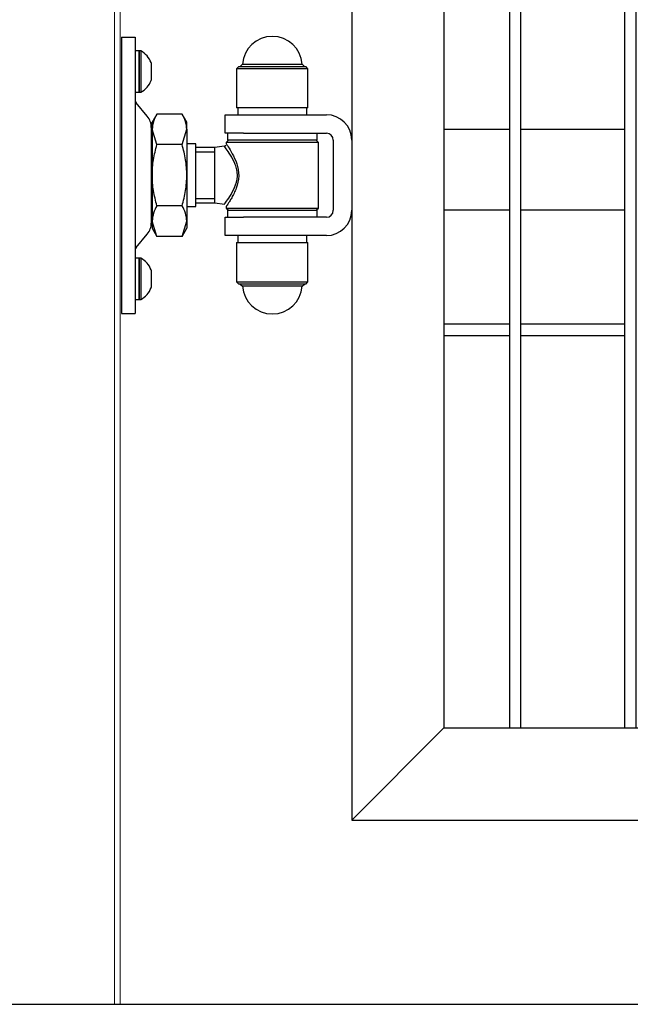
# Model space of a CAD drawing. Header units: inches. Extents: x 1156 to 71303, y -52654 to 51.
# Tile 4 of 217: x 60080 to 60106, y -51289 to -51246. Entities that reach past the tile are written whole.
import ezdxf

# ---------------------------------------------------------------- set-up
doc = ezdxf.new("R2010")
doc.units = ezdxf.units.IN
doc.header["$MEASUREMENT"] = 0
doc.layers.get('0').update_dxf_attribs({"lineweight": 0})
doc.layers.add('--ogr.-panele', color=252, linetype='Continuous', lineweight=0)
doc.layers.add('AW OGRODZENIA', color=253, linetype='Continuous')

# ---------------------------------------------------------------- blocks, each defined once
blk = doc.blocks.new('zawias_brama_dwuskrz_przod')
for p, q in [((-100, 60), (-94, 60)), ((-100, 60), (-100, -60)), ((-94, 60), (-94, 50)), ((-92.4, 54), (-94, 54)), ((-92.4, 36), (-92.4, 54)), ((-92.4, 54), (-92.4, 36)), ((-91.6, 54), (-92.4, 54)), ((-91.6, 54), (-91.6, 36)), ((-94, 50), (-94, -50)), ((-87.1, 48.72), (-87.1, 41.28)), ((-49, 47.25), (-50, 46.25)), ((-49, 47.25), (-20, 47.25)), ((-47.47, 48.18), (-48.46, 47.25)), ((-47.47, 48.18), (-21.53, 48.18)), ((-20.54, 47.25), (-21.53, 48.18)), ((-19, 46.25), (-20, 47.25)), ((-19, 46.25), (-50, 46.25)), ((-50, 46.25), (-50, 29.25)), ((-19, 29.25), (-19, 46.25)), ((-94, 36), (-92.4, 36)), ((-92.4, 36), (-91.6, 36)), ((-88.8, 25.59), (-93.65, 31.36)), ((-84.6, 26.56), (-86.65, 23)), ((-73.7, 26.56), (-84.6, 26.56)), ((-71.65, 23), (-73.7, 26.56)), ((-55, 18.25), (-55, 26.25)), ((-55, 26.25), (-47, 26.25)), ((-19, 29.25), (-50, 29.25)), ((-49.5, 29.25), (-49.5, 26.25)), ((-47, 26.25), (-11, 26.25)), ((-19.5, 26.25), (-19.5, 29.25)), ((-86.65, 19.92), (-86.65, 23)), ((-71.65, 19.92), (-71.65, 23)), ((-87.05, 20.77), (-87.05, -20.77)), ((-86.65, 19.92), (-86.65, 0)), ((-84.6, 13.28), (-86.65, 19.92)), ((-73.7, 13.28), (-71.65, 19.92)), ((-71.65, 19.92), (-71.65, 0)), ((-47, 18.25), (-55, 18.25)), ((-54, 18.25), (-54, 15.25)), ((-47, 18.25), (-11, 18.25)), ((-15, 15.25), (-15, 18.25)), ((-86.65, 16.85), (-87.05, 16.85)), ((-73.7, 13.28), (-84.6, 13.28)), ((-67.65, 13.65), (-71.65, 13.65)), ((-67.65, -13.65), (-67.65, 13.65)), ((-53.5, 15.25), (-54.5, 14.25)), ((-14.5, 14.25), (-54.5, 14.25)), ((-54.5, 14.25), (-54.5, 13.53)), ((-15, 15.25), (-54, 15.25)), ((-14.5, 14.25), (-15.5, 15.25)), ((-14.5, -14.25), (-14.5, 14.25)), ((-8, 15.25), (-8, -15.25)), ((0, 15.25), (0, -15.25)), ((-59.5, 12), (-67.65, 12)), ((-67.65, 10.16), (-59.5, 10.16)), ((-55.38, 12.58), (-59.5, 12)), ((-59.5, -12), (-59.5, 12)), ((-86.65, 0), (-86.65, -19.92)), ((-71.65, 0), (-71.65, -19.92)), ((-67.65, -10.16), (-59.5, -10.16)), ((-67.65, -12), (-59.5, -12)), ((-59.5, -12), (-55.3, -12.59)), ((-87.05, -16.85), (-86.65, -16.85)), ((-73.7, -13.28), (-84.6, -13.28)), ((-71.65, -13.65), (-67.65, -13.65)), ((-54.5, -13.52), (-54.5, -14.25)), ((-54.5, -14.25), (-14.5, -14.25)), ((-54.5, -14.25), (-53.5, -15.25)), ((-54, -15.25), (-15, -15.25)), ((-54, -15.25), (-54, -18.25)), ((-15.5, -15.25), (-14.5, -14.25)), ((-15, -18.25), (-15, -15.25)), ((-86.65, -19.92), (-86.65, -23)), ((-84.6, -26.56), (-86.65, -19.92)), ((-73.7, -26.56), (-71.65, -19.92)), ((-71.65, -19.92), (-71.65, -23)), ((-55, -26.25), (-55, -18.25)), ((-55, -18.25), (-47, -18.25)), ((-11, -18.25), (-47, -18.25)), ((-93.65, -31.36), (-88.8, -25.59)), ((-86.65, -23), (-84.6, -26.56)), ((-73.7, -26.56), (-71.65, -23)), ((-73.7, -26.56), (-84.6, -26.56)), ((-47, -26.25), (-55, -26.25)), ((-50, -29.25), (-19, -29.25)), ((-50, -29.25), (-50, -46.25)), ((-49.5, -26.25), (-49.5, -29.25)), ((-11, -26.25), (-47, -26.25)), ((-19.5, -29.25), (-19.5, -26.25)), ((-19, -46.25), (-19, -29.25)), ((-92.4, -36), (-94, -36)), ((-92.4, -54), (-92.4, -36)), ((-92.4, -36), (-92.4, -54)), ((-91.6, -36), (-92.4, -36)), ((-91.6, -36), (-91.6, -54)), ((-87.1, -41.28), (-87.1, -48.72)), ((-50, -46.25), (-19, -46.25)), ((-50, -46.25), (-49, -47.25)), ((-20, -47.25), (-19, -46.25)), ((-94, -50), (-94, -60)), ((-20, -47.25), (-49, -47.25)), ((-48.46, -47.25), (-47.47, -48.18)), ((-21.53, -48.18), (-47.47, -48.18)), ((-21.53, -48.18), (-20.54, -47.25)), ((-94, -54), (-92.4, -54)), ((-92.4, -54), (-91.6, -54)), ((-100, -60), (-94, -60))]:
    blk.add_line(p, q)
for centre, radius, start, end in [((-34.5, 47.25), 13, 4.096, 175.9039), ((-96.45, 45.25), 10, 21.3862, 61.0146), ((-87.6, 48.72), 0.5, 360, 21.3862), ((-96.45, 44.75), 10, 298.9854, 338.6138), ((-87.6, 41.28), 0.5, 338.6138, 360), ((-92.5, 32.33), 1.5, 180, 220), ((-73.68, 19.54), 12.97, 147.2703, 178.3454), ((-84.62, 19.54), 12.97, 1.6546, 32.7297), ((-11, 15.25), 11, 360, 90), ((-94.55, 20.77), 7.5, 360, 40), ((-11, 15.25), 3, 360, 90), ((-55.5, 13.57), 1, 275.6499, 314.6003), ((-55.5, 13.57), 1, 314.6003, 330.6788), ((-73.68, -20.29), 12.97, 147.2703, 178.3454), ((-84.62, -20.29), 12.97, 1.6546, 32.7297), ((-11, -15.25), 3, 270, 360), ((-11, -15.25), 11, 270, 360), ((-94.55, -20.77), 7.5, 320, 360), ((-92.5, -32.33), 1.5, 140, 180), ((-96.45, -44.75), 10, 21.3862, 61.0146), ((-87.6, -41.28), 0.5, 360, 21.3862), ((-96.45, -45.25), 10, 298.9854, 338.6138), ((-87.6, -48.72), 0.5, 338.6138, 360), ((-34.5, -47.25), 13, 184.096, 355.9039)]:
    blk.add_arc(centre, radius, start, end)
for points, knots in [([(-86.65, 0), (-86.65, 1.12), (-86.6, 2.25), (-86.41, 4.51), (-86.27, 5.63), (-85.73, 8.96), (-85.22, 11.13), (-84.6, 13.28)], [0, 0, 0, 0, 0.25, 0.25, 0.5, 0.5, 1, 1, 1, 1]), ([(-71.65, 0), (-71.65, 1.12), (-71.7, 2.25), (-71.89, 4.51), (-72.03, 5.63), (-72.57, 8.96), (-73.08, 11.13), (-73.7, 13.28)], [0, 0, 0, 0, 0.25, 0.25, 0.5, 0.5, 1, 1, 1, 1]), ([(-54.5, 13.57), (-54.48, 13.54), (-54.4, 13.42), (-54.12, 13.01), (-53.92, 12.71), (-53.2, 11.59), (-52.55, 10.56), (-51.2, 8.08), (-50.49, 6.62), (-49.4, 3.37), (-49.04, 1.51), (-49.13, -2.19), (-49.57, -3.99), (-50.45, -6.38), (-50.78, -7.13), (-51.45, -8.52), (-51.79, -9.17), (-52.46, -10.36), (-52.78, -10.9), (-53.37, -11.85), (-53.63, -12.25), (-54.26, -13.22), (-54.5, -13.57), (-54.5, -13.57)], [0, 0, 0, 0, 0.062944, 0.062944, 0.125887, 0.125887, 0.251775, 0.251775, 0.377662, 0.377662, 0.503549, 0.503549, 0.629436, 0.629436, 0.69238, 0.69238, 0.755324, 0.755324, 0.818267, 0.818267, 0.881211, 0.881211, 1, 1, 1, 1]), ([(-55.36, -12.58), (-55.36, -12.58), (-55.31, -12.52), (-55.11, -12.26), (-54.94, -12.03), (-54.27, -11.14), (-53.64, -10.26), (-52.25, -8.11), (-51.49, -6.82), (-50.23, -3.87), (-49.74, -2.15), (-49.65, 0.52), (-49.73, 1.41), (-50.06, 3.13), (-50.31, 3.94), (-51.19, 6.25), (-51.94, 7.58), (-53.36, 9.87), (-54.02, 10.79), (-54.76, 11.8), (-54.97, 12.07), (-55.25, 12.44), (-55.34, 12.55), (-55.36, 12.58)], [0, 0, 0, 0, 0.053416, 0.053416, 0.116521, 0.116521, 0.242733, 0.242733, 0.368944, 0.368944, 0.495155, 0.495155, 0.558261, 0.558261, 0.621366, 0.621366, 0.747578, 0.747578, 0.873789, 0.873789, 0.936894, 0.936894, 1, 1, 1, 1]), ([(-84.6, -13.28), (-84.91, -12.2), (-85.19, -11.11), (-85.7, -8.9), (-85.92, -7.8), (-86.46, -4.47), (-86.65, -2.24), (-86.65, 0)], [0, 0, 0, 0, 0.25, 0.25, 0.5, 0.5, 1, 1, 1, 1]), ([(-73.7, -13.28), (-73.39, -12.2), (-73.11, -11.11), (-72.6, -8.9), (-72.38, -7.8), (-71.84, -4.47), (-71.65, -2.24), (-71.65, 0)], [0, 0, 0, 0, 0.25, 0.25, 0.5, 0.5, 1, 1, 1, 1])]:
    blk.add_open_spline(points, degree=3, knots=knots)

msp = doc.modelspace()

# ---------------------------------------------------------------- linework, layer by layer
at = {"layer": '--ogr.-panele', "color": 1}
msp.add_line((60083.966, -51288.638), (60083.966, -51135.132), dxfattribs=at)
at = {"color": 3, "linetype": 'Continuous', "lineweight": 30}
for p, q in [((59925.697, -51288.638), (62694.104, -51288.638)), ((60022.122, -51288.638), (60421.441, -51288.638))]:
    msp.add_line(p, q, dxfattribs=at)
at = {"linetype": 'Continuous', "ltscale": 12}
for points in [[(59925.697, -51288.638), (62925.697, -51288.638), (62925.697, -51088.638), (59925.697, -51088.638)], [(60084.214, -51288.638), (60384.214, -51288.638), (60384.214, -51138.638), (60084.214, -51138.638)]]:
    msp.add_lwpolyline(points, close=True, dxfattribs=at)
at = {"layer": 'AW OGRODZENIA'}
for p, q in [((60094.266, -51135.638), (60094.266, -51280.638)), ((60098.266, -51139.638), (60098.266, -51276.638)), ((60098.266, -51250.638), (60101.118, -51250.638)), ((60098.266, -51250.638), (60101.118, -51250.638)), ((60098.266, -51250.638), (60101.118, -51250.638)), ((60098.266, -51250.638), (60101.118, -51250.638)), ((60098.266, -51250.638), (60101.118, -51250.638)), ((60098.266, -51250.638), (60101.118, -51250.638)), ((60098.266, -51250.638), (60101.118, -51250.638)), ((60098.266, -51250.638), (60101.118, -51250.638)), ((60098.266, -51250.638), (60101.118, -51250.638)), ((60098.266, -51250.638), (60101.118, -51250.638)), ((60098.266, -51250.638), (60101.118, -51250.638)), ((60098.266, -51250.638), (60101.118, -51250.638)), ((60098.266, -51250.638), (60101.118, -51250.638)), ((60098.266, -51250.638), (60101.118, -51250.638)), ((60098.266, -51250.638), (60101.118, -51250.638)), ((60098.266, -51250.638), (60101.118, -51250.638)), ((60098.266, -51250.638), (60101.118, -51250.638)), ((60098.266, -51250.638), (60101.118, -51250.638)), ((60098.266, -51250.638), (60101.118, -51250.638)), ((60098.266, -51250.638), (60101.118, -51250.638)), ((60098.266, -51250.638), (60101.118, -51250.638)), ((60098.266, -51250.638), (60101.118, -51250.638)), ((60098.266, -51250.638), (60101.118, -51250.638)), ((60098.266, -51250.638), (60101.118, -51250.638)), ((60098.266, -51250.638), (60101.118, -51250.638)), ((60101.614, -51250.638), (60106.118, -51250.638)), ((60101.614, -51250.638), (60106.118, -51250.638)), ((60101.614, -51250.638), (60106.118, -51250.638)), ((60101.614, -51250.638), (60106.118, -51250.638)), ((60101.614, -51250.638), (60106.118, -51250.638)), ((60101.614, -51250.638), (60106.118, -51250.638)), ((60101.614, -51250.638), (60106.118, -51250.638)), ((60101.614, -51250.638), (60106.118, -51250.638)), ((60101.614, -51250.638), (60106.118, -51250.638)), ((60101.614, -51250.638), (60106.118, -51250.638)), ((60101.614, -51250.638), (60106.118, -51250.638)), ((60101.614, -51250.638), (60106.118, -51250.638)), ((60101.614, -51250.638), (60106.118, -51250.638)), ((60101.614, -51250.638), (60106.118, -51250.638)), ((60101.614, -51250.638), (60106.118, -51250.638)), ((60101.614, -51250.638), (60106.118, -51250.638)), ((60101.614, -51250.638), (60106.118, -51250.638)), ((60101.614, -51250.638), (60106.118, -51250.638)), ((60101.614, -51250.638), (60106.118, -51250.638)), ((60101.614, -51250.638), (60106.118, -51250.638)), ((60101.614, -51250.638), (60106.118, -51250.638)), ((60101.614, -51250.638), (60106.118, -51250.638)), ((60101.614, -51250.638), (60106.118, -51250.638)), ((60101.614, -51250.638), (60106.118, -51250.638)), ((60101.614, -51250.638), (60106.118, -51250.638)), ((60098.266, -51254.138), (60101.118, -51254.138)), ((60098.266, -51254.138), (60101.118, -51254.138)), ((60098.266, -51254.138), (60101.118, -51254.138)), ((60098.266, -51254.138), (60101.118, -51254.138)), ((60098.266, -51254.138), (60101.118, -51254.138)), ((60098.266, -51254.138), (60101.118, -51254.138)), ((60098.266, -51254.138), (60101.118, -51254.138)), ((60098.266, -51254.138), (60101.118, -51254.138)), ((60098.266, -51254.138), (60101.118, -51254.138)), ((60098.266, -51254.138), (60101.118, -51254.138)), ((60098.266, -51254.138), (60101.118, -51254.138)), ((60098.266, -51254.138), (60101.118, -51254.138)), ((60098.266, -51254.138), (60101.118, -51254.138)), ((60098.266, -51254.138), (60101.118, -51254.138)), ((60098.266, -51254.138), (60101.118, -51254.138)), ((60098.266, -51254.138), (60101.118, -51254.138)), ((60098.266, -51254.138), (60101.118, -51254.138)), ((60098.266, -51254.138), (60101.118, -51254.138)), ((60098.266, -51254.138), (60101.118, -51254.138)), ((60098.266, -51254.138), (60101.118, -51254.138)), ((60098.266, -51254.138), (60101.118, -51254.138)), ((60098.266, -51254.138), (60101.118, -51254.138)), ((60098.266, -51254.138), (60101.118, -51254.138)), ((60098.266, -51254.138), (60101.118, -51254.138)), ((60098.266, -51254.138), (60101.118, -51254.138)), ((60101.614, -51254.138), (60106.118, -51254.138)), ((60101.614, -51254.138), (60106.118, -51254.138)), ((60101.614, -51254.138), (60106.118, -51254.138)), ((60101.614, -51254.138), (60106.118, -51254.138)), ((60101.614, -51254.138), (60106.118, -51254.138)), ((60101.614, -51254.138), (60106.118, -51254.138)), ((60101.614, -51254.138), (60106.118, -51254.138)), ((60101.614, -51254.138), (60106.118, -51254.138)), ((60101.614, -51254.138), (60106.118, -51254.138)), ((60101.614, -51254.138), (60106.118, -51254.138)), ((60101.614, -51254.138), (60106.118, -51254.138)), ((60101.614, -51254.138), (60106.118, -51254.138)), ((60101.614, -51254.138), (60106.118, -51254.138)), ((60101.614, -51254.138), (60106.118, -51254.138)), ((60101.614, -51254.138), (60106.118, -51254.138)), ((60101.614, -51254.138), (60106.118, -51254.138)), ((60101.614, -51254.138), (60106.118, -51254.138)), ((60101.614, -51254.138), (60106.118, -51254.138)), ((60101.614, -51254.138), (60106.118, -51254.138)), ((60101.614, -51254.138), (60106.118, -51254.138)), ((60101.614, -51254.138), (60106.118, -51254.138)), ((60101.614, -51254.138), (60106.118, -51254.138)), ((60101.614, -51254.138), (60106.118, -51254.138)), ((60101.614, -51254.138), (60106.118, -51254.138)), ((60101.614, -51254.138), (60106.118, -51254.138)), ((60098.266, -51259.099), (60101.118, -51259.099)), ((60098.266, -51259.099), (60101.118, -51259.099)), ((60098.266, -51259.099), (60101.118, -51259.099)), ((60098.266, -51259.099), (60101.118, -51259.099)), ((60098.266, -51259.099), (60101.118, -51259.099)), ((60098.266, -51259.099), (60101.118, -51259.099)), ((60098.266, -51259.099), (60101.118, -51259.099)), ((60098.266, -51259.099), (60101.118, -51259.099)), ((60098.266, -51259.099), (60101.118, -51259.099)), ((60098.266, -51259.099), (60101.118, -51259.099)), ((60098.266, -51259.099), (60101.118, -51259.099)), ((60098.266, -51259.099), (60101.118, -51259.099)), ((60098.266, -51259.099), (60101.118, -51259.099)), ((60098.266, -51259.099), (60101.118, -51259.099)), ((60098.266, -51259.099), (60101.118, -51259.099)), ((60098.266, -51259.099), (60101.118, -51259.099)), ((60098.266, -51259.099), (60101.118, -51259.099)), ((60098.266, -51259.099), (60101.118, -51259.099)), ((60098.266, -51259.099), (60101.118, -51259.099)), ((60098.266, -51259.099), (60101.118, -51259.099)), ((60098.266, -51259.099), (60101.118, -51259.099)), ((60098.266, -51259.099), (60101.118, -51259.099)), ((60098.266, -51259.099), (60101.118, -51259.099)), ((60098.266, -51259.099), (60101.118, -51259.099)), ((60098.266, -51259.099), (60101.118, -51259.099)), ((60101.614, -51259.099), (60106.118, -51259.099)), ((60101.614, -51259.099), (60106.118, -51259.099)), ((60101.614, -51259.099), (60106.118, -51259.099)), ((60101.614, -51259.099), (60106.118, -51259.099)), ((60101.614, -51259.099), (60106.118, -51259.099)), ((60101.614, -51259.099), (60106.118, -51259.099)), ((60101.614, -51259.099), (60106.118, -51259.099)), ((60101.614, -51259.099), (60106.118, -51259.099)), ((60101.614, -51259.099), (60106.118, -51259.099)), ((60101.614, -51259.099), (60106.118, -51259.099)), ((60101.614, -51259.099), (60106.118, -51259.099)), ((60101.614, -51259.099), (60106.118, -51259.099)), ((60101.614, -51259.099), (60106.118, -51259.099)), ((60101.614, -51259.099), (60106.118, -51259.099)), ((60101.614, -51259.099), (60106.118, -51259.099)), ((60101.614, -51259.099), (60106.118, -51259.099)), ((60101.614, -51259.099), (60106.118, -51259.099)), ((60101.614, -51259.099), (60106.118, -51259.099)), ((60101.614, -51259.099), (60106.118, -51259.099)), ((60101.614, -51259.099), (60106.118, -51259.099)), ((60101.614, -51259.099), (60106.118, -51259.099)), ((60101.614, -51259.099), (60106.118, -51259.099)), ((60101.614, -51259.099), (60106.118, -51259.099)), ((60101.614, -51259.099), (60106.118, -51259.099)), ((60101.614, -51259.099), (60106.118, -51259.099)), ((60098.266, -51259.599), (60101.118, -51259.599)), ((60098.266, -51259.599), (60101.118, -51259.599)), ((60098.266, -51259.599), (60101.118, -51259.599)), ((60098.266, -51259.599), (60101.118, -51259.599)), ((60098.266, -51259.599), (60101.118, -51259.599)), ((60098.266, -51259.599), (60101.118, -51259.599)), ((60098.266, -51259.599), (60101.118, -51259.599)), ((60098.266, -51259.599), (60101.118, -51259.599)), ((60098.266, -51259.599), (60101.118, -51259.599)), ((60098.266, -51259.599), (60101.118, -51259.599)), ((60098.266, -51259.599), (60101.118, -51259.599)), ((60098.266, -51259.599), (60101.118, -51259.599)), ((60098.266, -51259.599), (60101.118, -51259.599)), ((60098.266, -51259.599), (60101.118, -51259.599)), ((60098.266, -51259.599), (60101.118, -51259.599)), ((60098.266, -51259.599), (60101.118, -51259.599)), ((60098.266, -51259.599), (60101.118, -51259.599)), ((60098.266, -51259.599), (60101.118, -51259.599)), ((60098.266, -51259.599), (60101.118, -51259.599)), ((60098.266, -51259.599), (60101.118, -51259.599)), ((60098.266, -51259.599), (60101.118, -51259.599)), ((60098.266, -51259.599), (60101.118, -51259.599)), ((60098.266, -51259.599), (60101.118, -51259.599)), ((60098.266, -51259.599), (60101.118, -51259.599)), ((60098.266, -51259.599), (60101.118, -51259.599)), ((60101.614, -51259.599), (60106.118, -51259.599)), ((60101.614, -51259.599), (60106.118, -51259.599)), ((60101.614, -51259.599), (60106.118, -51259.599)), ((60101.614, -51259.599), (60106.118, -51259.599)), ((60101.614, -51259.599), (60106.118, -51259.599)), ((60101.614, -51259.599), (60106.118, -51259.599)), ((60101.614, -51259.599), (60106.118, -51259.599)), ((60101.614, -51259.599), (60106.118, -51259.599)), ((60101.614, -51259.599), (60106.118, -51259.599)), ((60101.614, -51259.599), (60106.118, -51259.599)), ((60101.614, -51259.599), (60106.118, -51259.599)), ((60101.614, -51259.599), (60106.118, -51259.599)), ((60101.614, -51259.599), (60106.118, -51259.599)), ((60101.614, -51259.599), (60106.118, -51259.599)), ((60101.614, -51259.599), (60106.118, -51259.599)), ((60101.614, -51259.599), (60106.118, -51259.599)), ((60101.614, -51259.599), (60106.118, -51259.599)), ((60101.614, -51259.599), (60106.118, -51259.599)), ((60101.614, -51259.599), (60106.118, -51259.599)), ((60101.614, -51259.599), (60106.118, -51259.599)), ((60101.614, -51259.599), (60106.118, -51259.599)), ((60101.614, -51259.599), (60106.118, -51259.599)), ((60101.614, -51259.599), (60106.118, -51259.599)), ((60101.614, -51259.599), (60106.118, -51259.599)), ((60101.614, -51259.599), (60106.118, -51259.599)), ((60098.266, -51276.638), (60094.266, -51280.638)), ((60098.266, -51276.638), (60229.766, -51276.638)), ((60094.266, -51280.638), (60229.766, -51280.638))]:
    msp.add_line(p, q, dxfattribs=at)
for points in [[(60101.614, -51139.638), (60101.118, -51139.638), (60101.118, -51276.638), (60101.614, -51276.638)], [(60106.614, -51139.638), (60106.118, -51139.638), (60106.118, -51276.638), (60106.614, -51276.638)]]:
    msp.add_lwpolyline(points, close=True, dxfattribs=at)

# ---------------------------------------------------------------- block references
at = {"layer": 'AW OGRODZENIA', "xscale": 0.1, "yscale": 0.1, "zscale": 0.1}
msp.add_blockref('zawias_brama_dwuskrz_przod', (60094.266, -51252.638), dxfattribs=at)

doc.saveas('drawing.dxf')
